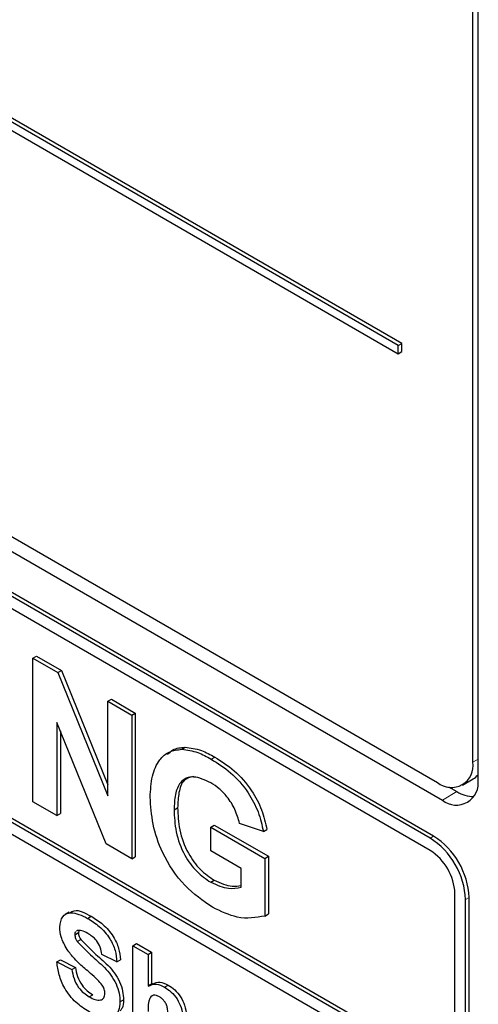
# Paper-space layout 'Blatt4' of a CAD drawing. Header units: millimetres. Extents: x 5 to 418, y 2 to 292.
# Tile 18 of 72: x 82.92 to 86.57, y 173.4 to 181.23. Entities that reach past the tile are written whole.
import ezdxf

# ---------------------------------------------------------------- set-up
doc = ezdxf.new("R2010")
doc.units = ezdxf.units.MM

psp = doc.layouts.new('Blatt4')

# ---------------------------------------------------------------- linework, layer by layer
at = {"color": 7, "linetype": 'Continuous', "lineweight": 25}
for p, q in [((86.5256, 175.3237), (86.5256, 188.3883)), ((86.566, 175.1837), (86.566, 188.4117)), ((85.9316, 178.6388), (72.3552, 186.4763)), ((85.9599, 178.6551), (72.3834, 186.4926)), ((72.3552, 186.411), (85.9316, 178.5734)), ((72.1006, 183.3244), (86.2427, 175.1603)), ((71.9996, 183.2661), (86.2832, 175.0204)), ((86.2125, 174.7346), (72.0703, 182.8987)), ((86.1842, 174.7183), (72.0421, 182.8823)), ((86.1842, 174.6203), (75.6624, 180.6944)), ((75.6624, 178.9962), (86.3822, 172.8078)), ((75.6907, 179.0125), (86.3822, 172.8404)), ((86.3822, 172.7098), (75.6624, 178.8982)), ((85.9316, 178.6388), (85.9599, 178.6551)), ((85.9316, 178.5734), (85.9316, 178.6388)), ((85.9316, 178.5734), (85.9599, 178.5898)), ((85.9599, 178.5898), (85.9599, 178.6551)), ((83.0232, 176.1511), (83.0515, 176.1674)), ((83.0515, 176.1674), (83.2504, 176.0526)), ((83.0232, 175.0079), (83.0232, 176.1511)), ((83.0232, 176.1511), (83.2221, 176.0363)), ((83.2221, 176.0363), (83.2504, 176.0526)), ((83.2221, 176.0363), (83.6197, 175.0556)), ((83.2504, 176.0526), (83.6197, 175.1417)), ((83.6197, 175.8067), (83.648, 175.8231)), ((83.6197, 175.8067), (83.8101, 175.6968)), ((83.6197, 175.0556), (83.6197, 175.8067)), ((83.648, 175.8231), (83.8384, 175.7132)), ((83.8101, 175.6968), (83.8384, 175.7132)), ((83.8101, 175.6968), (83.8101, 174.5537)), ((83.8384, 175.7132), (83.8384, 174.57)), ((83.6053, 174.6719), (83.2136, 175.6377)), ((83.2136, 175.6377), (83.2136, 174.898)), ((83.2419, 175.568), (83.2419, 174.9144)), ((84.2081, 175.4252), (84.2364, 175.4415)), ((84.4421, 175.3467), (84.4704, 175.363)), ((86.4427, 175.1405), (86.5276, 175.1895)), ((86.331, 175.1257), (86.3963, 175.088)), ((83.2136, 174.898), (83.0232, 175.0079)), ((83.2136, 174.898), (83.2419, 174.9144)), ((84.1472, 174.9439), (84.1755, 174.9603)), ((84.4391, 174.8061), (84.4674, 174.8224)), ((84.4674, 174.8224), (84.8989, 174.5733)), ((84.8579, 174.7695), (84.6676, 174.8355)), ((84.4391, 174.6156), (84.4391, 174.8061)), ((84.4391, 174.8061), (84.8706, 174.557)), ((84.8579, 174.7695), (84.8862, 174.7858)), ((83.8101, 174.5537), (83.6053, 174.6719)), ((84.6803, 174.4764), (84.4391, 174.6156)), ((83.8101, 174.5537), (83.8384, 174.57)), ((84.8706, 174.557), (84.8989, 174.5733)), ((84.8706, 174.557), (84.8706, 174.0979)), ((84.8989, 174.5733), (84.8989, 174.1142)), ((84.6803, 174.3273), (84.6803, 174.4764)), ((84.4391, 174.3664), (84.4674, 174.3828)), ((86.3822, 172.8078), (86.3822, 174.2773)), ((86.467, 169.6557), (86.467, 174.2284)), ((86.4953, 169.6721), (86.4953, 174.2447)), ((83.3129, 174.1298), (83.2811, 174.1114)), ((83.4593, 174.0795), (83.4876, 174.0959)), ((84.8706, 174.0979), (84.8989, 174.1142)), ((83.3572, 173.9496), (83.3855, 173.9659)), ((83.3768, 173.9819), (83.3706, 173.977)), ((83.3884, 173.9815), (83.3855, 173.9659)), ((83.3757, 173.8962), (83.4039, 173.9125)), ((83.8199, 173.8621), (83.8482, 173.8785)), ((83.8199, 173.1436), (83.8199, 173.8621)), ((83.8199, 173.8621), (83.9396, 173.7931)), ((83.8482, 173.8785), (83.9679, 173.8094)), ((83.9396, 173.7931), (83.9679, 173.8094)), ((83.9679, 173.8094), (83.9679, 173.5554)), ((83.2136, 173.7331), (83.2419, 173.7494)), ((83.2136, 173.7331), (83.3333, 173.6732)), ((83.2419, 173.7494), (83.3616, 173.6896)), ((83.6923, 173.7332), (83.5726, 173.793)), ((83.6923, 173.7332), (83.7206, 173.7495)), ((83.9396, 173.7931), (83.9396, 173.5389)), ((83.3333, 173.6732), (83.3616, 173.6896)), ((83.976, 173.5601), (83.9442, 173.5417)), ((84.0718, 173.5325), (84.1001, 173.5488)), ((83.4719, 173.455), (83.5002, 173.4714)), ((83.7162, 173.4146), (83.7445, 173.4309))]:
    psp.add_line(p, q, dxfattribs=at)
at = {"color": 7, "linetype": 'Continuous', "lineweight": 18}
for p, q in [((86.5256, 175.3237), (86.566, 175.347)), ((86.3963, 175.088), (86.2832, 175.0204)), ((86.1842, 174.7183), (86.2125, 174.7346)), ((86.467, 174.2284), (86.4953, 174.2447))]:
    psp.add_line(p, q, dxfattribs=at)
at = {"color": 7, "linetype": 'Continuous', "lineweight": 25}
for centre, radius, start, end in [((86.3531, 175.2957), 0.1747, 230.79671, 9.21404), ((86.4576, 175.3098), 0.1392, 300.20535, 321.21036), ((86.3936, 175.1557), 0.1747, 230.79671, 9.21404), ((86.5263, 175.2912), 0.2412, 237.40561, 271.66778), ((85.8529, 174.2004), 0.6147, 2.60548, 57.39452), ((85.8812, 174.2167), 0.6147, 2.60548, 57.39452), ((85.9523, 174.2578), 0.4303, 2.60548, 57.39452)]:
    psp.add_arc(centre, radius, start, end, dxfattribs=at)
for points, knots in [([(83.9568, 175.0445), (83.96, 175.1018), (83.9664, 175.2165), (84.0216, 175.3392), (84.1045, 175.4123), (84.1736, 175.4209), (84.2081, 175.4252)], [0, 0, 0, 0, 0.280146, 0.55998, 0.779944, 1, 1, 1, 1]), ([(84.0938, 175.3834), (84.1076, 175.3969), (84.1454, 175.4341), (84.201, 175.4386), (84.2364, 175.4415)], [0, 0, 0, 0, 0.363273, 1, 1, 1, 1]), ([(84.2081, 175.4252), (84.2503, 175.4199), (84.3257, 175.4104), (84.4065, 175.3662), (84.4421, 175.3467)], [0, 0, 0, 0, 0.5592384, 1, 1, 1, 1]), ([(84.2364, 175.4415), (84.2786, 175.4362), (84.354, 175.4267), (84.4348, 175.3825), (84.4704, 175.363)], [0, 0, 0, 0, 0.5592384, 1, 1, 1, 1]), ([(84.4421, 175.3467), (84.4942, 175.3138), (84.5981, 175.2482), (84.7331, 175.0974), (84.8229, 174.926), (84.8462, 174.8217), (84.8579, 174.7695)], [0, 0, 0, 0, 0.280674, 0.55986, 0.779759, 1, 1, 1, 1]), ([(84.4704, 175.363), (84.5225, 175.3301), (84.6264, 175.2645), (84.7614, 175.1137), (84.8511, 174.9423), (84.8745, 174.838), (84.8862, 174.7858)], [0, 0, 0, 0, 0.280674, 0.55986, 0.779759, 1, 1, 1, 1]), ([(84.4395, 175.1576), (84.3923, 175.1798), (84.298, 175.224), (84.1945, 175.1765), (84.1522, 175.0686), (84.1489, 174.9856), (84.1472, 174.9439)], [0, 0, 0, 0, 0.279802, 0.558331, 0.778826, 1, 1, 1, 1]), ([(84.3037, 175.2089), (84.2752, 175.2019), (84.2162, 175.1876), (84.1811, 175.0835), (84.1774, 175.0014), (84.1755, 174.9603)], [0, 0, 0, 0, 0.3173699, 0.6581593, 1, 1, 1, 1]), ([(84.6676, 174.8355), (84.6574, 174.8723), (84.6372, 174.9458), (84.5753, 175.0435), (84.5067, 175.1148), (84.4619, 175.1434), (84.4395, 175.1576)], [0, 0, 0, 0, 0.279821, 0.559279, 0.779466, 1, 1, 1, 1]), ([(84.4528, 174.168), (84.3773, 174.2193), (84.2268, 174.3217), (84.0533, 174.5789), (83.9707, 174.8324), (83.9615, 174.9737), (83.9568, 175.0445)], [0, 0, 0, 0, 0.280091, 0.558748, 0.779191, 1, 1, 1, 1]), ([(84.1472, 174.9439), (84.1495, 174.8864), (84.154, 174.7718), (84.2174, 174.5907), (84.3244, 174.4445), (84.4008, 174.3925), (84.4391, 174.3664)], [0, 0, 0, 0, 0.281036, 0.560006, 0.779769, 1, 1, 1, 1]), ([(84.1755, 174.9603), (84.1778, 174.9028), (84.1823, 174.7882), (84.2457, 174.607), (84.3526, 174.4608), (84.4291, 174.4088), (84.4674, 174.3828)], [0, 0, 0, 0, 0.281036, 0.560006, 0.779769, 1, 1, 1, 1]), ([(84.4391, 174.3664), (84.4879, 174.3454), (84.575, 174.3078), (84.6481, 174.3213), (84.6803, 174.3273)], [0, 0, 0, 0, 0.5590978, 1, 1, 1, 1]), ([(84.4674, 174.3828), (84.5164, 174.361), (84.5929, 174.3269), (84.6571, 174.3375), (84.6803, 174.3414)], [0, 0, 0, 0, 0.639357, 1, 1, 1, 1]), ([(83.2375, 174.009), (83.2423, 174.0402), (83.2519, 174.1026), (83.3362, 174.1399), (83.4126, 174.1024), (83.4593, 174.0795)], [0, 0, 0, 0, 0.279748, 0.559362, 1, 1, 1, 1]), ([(83.317, 174.1223), (83.3285, 174.1299), (83.372, 174.1585), (83.4386, 174.1224), (83.4876, 174.0959)], [0, 0, 0, 0, 0.265194, 1, 1, 1, 1]), ([(84.8706, 174.0979), (84.7992, 174.0851), (84.6713, 174.0623), (84.5197, 174.1357), (84.4528, 174.168)], [0, 0, 0, 0, 0.5589632, 1, 1, 1, 1]), ([(83.4593, 174.0795), (83.4906, 174.0599), (83.5529, 174.0209), (83.6339, 173.9291), (83.6834, 173.8232), (83.6893, 173.7632), (83.6923, 173.7332)], [0, 0, 0, 0, 0.281015, 0.560109, 0.779825, 1, 1, 1, 1]), ([(83.4876, 174.0959), (83.5189, 174.0763), (83.5812, 174.0372), (83.6622, 173.9455), (83.7117, 173.8396), (83.7176, 173.7795), (83.7206, 173.7495)], [0, 0, 0, 0, 0.281015, 0.560109, 0.779825, 1, 1, 1, 1]), ([(83.295, 173.8327), (83.2767, 173.8661), (83.2439, 173.926), (83.2395, 173.9836), (83.2375, 174.009)], [0, 0, 0, 0, 0.559266, 1, 1, 1, 1]), ([(83.3634, 173.9713), (83.3626, 173.9707), (83.3573, 173.9671), (83.3573, 173.9576), (83.3572, 173.9496)], [0, 0, 0, 0, 0.162945, 1, 1, 1, 1]), ([(83.4608, 173.9589), (83.4441, 173.968), (83.4143, 173.9841), (83.3882, 173.9826), (83.3768, 173.9819)], [0, 0, 0, 0, 0.560544, 1, 1, 1, 1]), ([(83.3855, 173.9659), (83.3867, 173.9559), (83.3888, 173.938), (83.3993, 173.9203), (83.4039, 173.9125)], [0, 0, 0, 0, 0.55848, 1, 1, 1, 1]), ([(83.3572, 173.9496), (83.3584, 173.9396), (83.3605, 173.9216), (83.371, 173.904), (83.3757, 173.8962)], [0, 0, 0, 0, 0.55848, 1, 1, 1, 1]), ([(83.3757, 173.8962), (83.4111, 173.8593), (83.482, 173.7854), (83.576, 173.7088), (83.6459, 173.6301), (83.6876, 173.5589), (83.7131, 173.483), (83.7152, 173.4374), (83.7162, 173.4146)], [0, 0, 0, 0, 0.2494231, 0.500053, 0.625203, 0.7501424, 0.8749182, 1, 1, 1, 1]), ([(83.4039, 173.9125), (83.4393, 173.8756), (83.5103, 173.8017), (83.6043, 173.7251), (83.6742, 173.6465), (83.7158, 173.5752), (83.7413, 173.4993), (83.7434, 173.4537), (83.7445, 173.4309)], [0, 0, 0, 0, 0.2494231, 0.500053, 0.625203, 0.7501424, 0.8749182, 1, 1, 1, 1]), ([(83.5726, 173.793), (83.5694, 173.8117), (83.5631, 173.8489), (83.5241, 173.9187), (83.4848, 173.9437), (83.4608, 173.9589)], [0, 0, 0, 0, 0.281521, 0.560305, 1, 1, 1, 1]), ([(83.4372, 173.68), (83.4088, 173.7048), (83.358, 173.7489), (83.3142, 173.8071), (83.295, 173.8327)], [0, 0, 0, 0, 0.560768, 1, 1, 1, 1]), ([(83.4686, 173.3372), (83.4337, 173.3594), (83.3639, 173.4038), (83.2759, 173.5131), (83.2279, 173.6312), (83.2184, 173.6991), (83.2136, 173.7331)], [0, 0, 0, 0, 0.280715, 0.55934, 0.779309, 1, 1, 1, 1]), ([(83.3333, 173.6732), (83.3377, 173.6493), (83.3465, 173.6017), (83.3813, 173.5324), (83.4272, 173.4836), (83.457, 173.4646), (83.4719, 173.455)], [0, 0, 0, 0, 0.2805819, 0.5591525, 0.7792506, 1, 1, 1, 1]), ([(83.3616, 173.6896), (83.366, 173.6657), (83.3747, 173.618), (83.4096, 173.5487), (83.4555, 173.4999), (83.4853, 173.4809), (83.5002, 173.4714)], [0, 0, 0, 0, 0.2805819, 0.5591525, 0.7792506, 1, 1, 1, 1]), ([(83.5382, 173.5905), (83.5195, 173.6076), (83.486, 173.638), (83.4521, 173.6672), (83.4372, 173.68)], [0, 0, 0, 0, 0.559956, 1, 1, 1, 1]), ([(83.5965, 173.4823), (83.5956, 173.493), (83.5938, 173.5144), (83.5721, 173.5555), (83.5511, 173.5772), (83.5382, 173.5905)], [0, 0, 0, 0, 0.279779, 0.559088, 1, 1, 1, 1]), ([(83.9772, 173.5575), (83.9956, 173.5659), (84.0308, 173.5818), (84.0777, 173.5595), (84.1001, 173.5488)], [0, 0, 0, 0, 0.522716, 1, 1, 1, 1]), ([(83.9396, 173.5389), (83.9608, 173.5488), (83.9988, 173.5667), (84.0495, 173.5429), (84.0718, 173.5325)], [0, 0, 0, 0, 0.559408, 1, 1, 1, 1]), ([(84.0718, 173.5325), (84.0895, 173.5206), (84.1248, 173.497), (84.1733, 173.4401), (84.22, 173.339), (84.2193, 173.2689), (84.2188, 173.2198)], [0, 0, 0, 0, 0.187232, 0.374201, 0.560543, 1, 1, 1, 1]), ([(84.1001, 173.5488), (84.1178, 173.537), (84.153, 173.5133), (84.2016, 173.4564), (84.2482, 173.3553), (84.2476, 173.2853), (84.2471, 173.2361)], [0, 0, 0, 0, 0.187232, 0.374201, 0.560543, 1, 1, 1, 1]), ([(83.7162, 173.4146), (83.7138, 173.3907), (83.709, 173.3429), (83.6739, 173.2967), (83.5968, 173.2723), (83.5215, 173.3104), (83.4686, 173.3372)], [0, 0, 0, 0, 0.186966, 0.374006, 0.560967, 1, 1, 1, 1]), ([(83.4719, 173.455), (83.4877, 173.4467), (83.5192, 173.4299), (83.5606, 173.4256), (83.5905, 173.4429), (83.5945, 173.4692), (83.5965, 173.4823)], [0, 0, 0, 0, 0.281228, 0.561008, 0.781099, 1, 1, 1, 1]), ([(83.7445, 173.4309), (83.7431, 173.4059), (83.7411, 173.3703), (83.7238, 173.3503), (83.7187, 173.3444)], [0, 0, 0, 0, 0.705108, 1, 1, 1, 1]), ([(84.0306, 173.4549), (84.0224, 173.459), (84.0061, 173.4672), (83.9834, 173.4684), (83.9646, 173.4607), (83.9399, 173.4254), (83.9397, 173.3773), (83.9396, 173.3389)], [0, 0, 0, 0, 0.12527, 0.250505, 0.375684, 0.500963, 1, 1, 1, 1]), ([(84.0991, 173.2612), (84.1005, 173.294), (84.1021, 173.335), (84.0874, 173.3912), (84.072, 173.4184), (84.0522, 173.441), (84.0378, 173.4503), (84.0306, 173.4549)], [0, 0, 0, 0, 0.500563, 0.625443, 0.750179, 0.874937, 1, 1, 1, 1])]:
    psp.add_open_spline(points, degree=3, knots=knots, dxfattribs=at)

doc.saveas('drawing.dxf')
